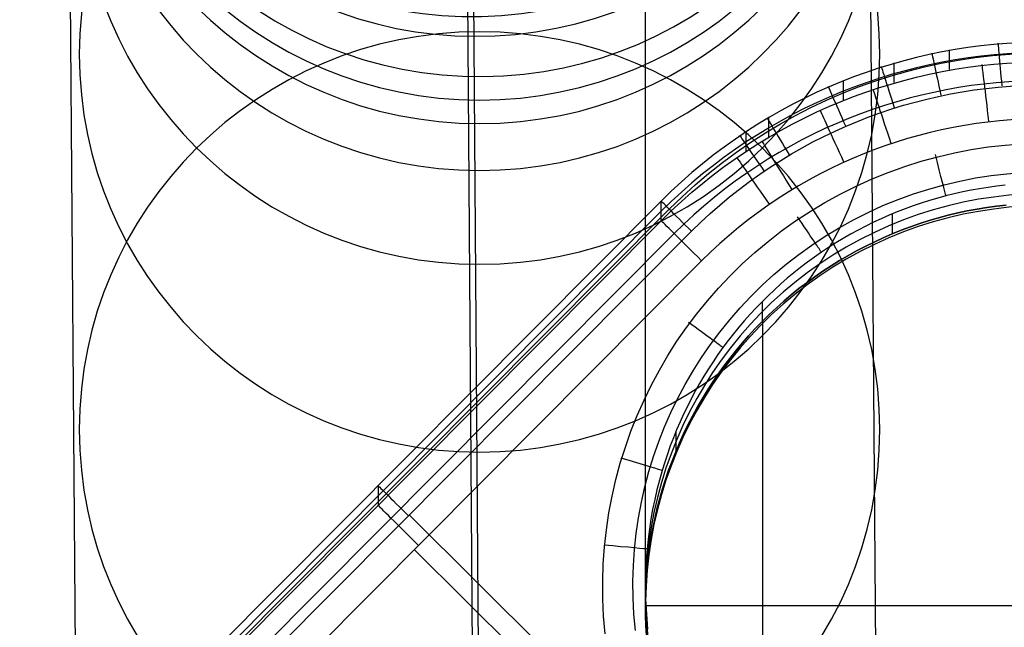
# Model space of a CAD drawing. Extents: x -274 to 274, y -220 to 276.
# Tile 93 of 164: x 213 to 230, y -200 to -189. Entities that reach past the tile are written whole.
import ezdxf

# ---------------------------------------------------------------- set-up
doc = ezdxf.new("R2010")
doc.units = 0
doc.layers.add('PREDEFINITO', color=7, linetype='CONTINUOUS')

msp = doc.modelspace()

# ---------------------------------------------------------------- linework, layer by layer
at = {"layer": 'PREDEFINITO'}
for p, q in [((224, -199.2, 1), (224, -172.358, 256.145)), ((221.101, -202.118, 1), (220.891, -174.626, 262.983)), ((214.101, -209.157, 1), (213.895, -181.614, 263.454)), ((228.101, -209.157, 1), (227.889, -181.57, 263.887)), ((221.101, -216.195, 1), (220.893, -188.558, 264.358)), ((229.311, -189.48, 4.173), (229.311, -189.824, 0.897)), ((228.344, -189.708, 4.175), (228.344, -190.052, 0.9)), ((227.459, -190.015, 4.177), (227.459, -190.359, 0.903)), ((226.153, -190.661, 4.183), (226.153, -191.005, 0.91)), ((225.759, -190.909, 4.185), (225.759, -191.253, 0.913)), ((229.55, -191.964, 4.327), (229.403, -191.997, 4.326)), ((229.697, -191.934, 4.327), (229.55, -191.964, 4.327)), ((229.845, -191.908, 4.327), (229.697, -191.934, 4.327)), ((229.993, -191.885, 4.328), (229.845, -191.908, 4.327)), ((230.142, -191.864, 4.328), (229.993, -191.885, 4.328)), ((230.291, -191.848, 4.328), (230.142, -191.864, 4.328)), ((224.277, -192.125, 4.195), (214.377, -202.082, 4.195)), ((224.277, -192.468, 0.926), (224.277, -192.125, 4.195)), ((228.825, -192.16, 4.325), (228.683, -192.208, 4.324)), ((228.968, -192.114, 4.325), (228.825, -192.16, 4.325)), ((229.113, -192.072, 4.325), (228.968, -192.114, 4.325)), ((229.257, -192.033, 4.326), (229.113, -192.072, 4.325)), ((229.403, -191.997, 4.326), (229.257, -192.033, 4.326)), ((224.277, -192.303, 2.5), (214.377, -202.26, 2.5)), ((214.518, -202.222, 4.76), (224.417, -192.265, 4.76)), ((228.402, -192.315, 4.323), (228.264, -192.372, 4.322)), ((228.542, -192.26, 4.323), (228.402, -192.315, 4.323)), ((228.683, -192.208, 4.324), (228.542, -192.26, 4.323)), ((229.294, -192.373, 1), (229.462, -192.333, 1)), ((229.462, -192.333, 1), (229.294, -192.373, 1)), ((229.462, -192.333, 1), (229.63, -192.297, 1)), ((229.63, -192.297, 1), (229.462, -192.333, 1)), ((229.63, -192.297, 1), (229.8, -192.265, 1)), ((229.8, -192.265, 1), (229.63, -192.297, 1)), ((229.8, -192.265, 1), (229.97, -192.238, 1)), ((229.97, -192.238, 1), (229.8, -192.265, 1)), ((229.97, -192.238, 1), (230.141, -192.214, 1)), ((230.141, -192.214, 1), (229.97, -192.238, 1)), ((230.141, -192.214, 1), (230.312, -192.195, 1)), ((230.312, -192.195, 1), (230.141, -192.214, 1)), ((214.377, -202.426, 0.926), (224.277, -192.468, 0.926)), ((227.99, -192.496, 4.321), (227.855, -192.562, 4.32)), ((228.126, -192.433, 4.321), (227.99, -192.496, 4.321)), ((228.264, -192.372, 4.322), (228.126, -192.433, 4.321)), ((228.314, -192.351, 4.323), (228.314, -192.7, 1)), ((228.798, -192.518, 1), (228.962, -192.466, 1)), ((228.962, -192.466, 1), (228.798, -192.518, 1)), ((228.962, -192.466, 1), (229.128, -192.418, 1)), ((229.128, -192.418, 1), (228.962, -192.466, 1)), ((229.128, -192.418, 1), (229.294, -192.373, 1)), ((229.294, -192.373, 1), (229.128, -192.418, 1)), ((214.908, -202.609, 5), (224.807, -192.652, 5)), ((227.722, -192.632, 4.319), (227.59, -192.704, 4.318)), ((227.855, -192.562, 4.32), (227.722, -192.632, 4.319)), ((228.314, -192.7, 1), (228.474, -192.635, 1)), ((228.474, -192.635, 1), (228.314, -192.7, 1)), ((228.474, -192.635, 1), (228.635, -192.575, 1)), ((228.635, -192.575, 1), (228.474, -192.635, 1)), ((228.635, -192.575, 1), (228.798, -192.518, 1)), ((228.798, -192.518, 1), (228.635, -192.575, 1)), ((214.602, -202.649, 0.267), (224.501, -192.692, 0.267)), ((227.46, -192.779, 4.318), (227.331, -192.856, 4.317)), ((227.59, -192.704, 4.318), (227.46, -192.779, 4.318)), ((227.845, -192.917, 1), (227.999, -192.841, 1)), ((227.999, -192.841, 1), (227.845, -192.917, 1)), ((227.999, -192.841, 1), (228.156, -192.768, 1)), ((228.156, -192.768, 1), (227.999, -192.841, 1)), ((228.156, -192.768, 1), (228.314, -192.7, 1)), ((228.314, -192.7, 1), (228.156, -192.768, 1)), ((227.08, -193.02, 4.315), (226.956, -193.106, 4.314)), ((227.205, -192.937, 4.316), (227.08, -193.02, 4.315)), ((227.331, -192.856, 4.317), (227.205, -192.937, 4.316)), ((227.542, -193.08, 1), (227.692, -192.996, 1)), ((227.692, -192.996, 1), (227.542, -193.08, 1)), ((227.692, -192.996, 1), (227.845, -192.917, 1)), ((227.845, -192.917, 1), (227.692, -192.996, 1)), ((224.984, -193.172), (215.084, -203.129)), ((226.834, -193.195, 4.313), (226.715, -193.286, 4.312)), ((226.956, -193.106, 4.314), (226.834, -193.195, 4.313)), ((227.247, -193.258, 1), (227.393, -193.167, 1)), ((227.393, -193.167, 1), (227.247, -193.258, 1)), ((227.393, -193.167, 1), (227.542, -193.08, 1)), ((227.542, -193.08, 1), (227.393, -193.167, 1)), ((226.715, -193.286, 4.312), (226.597, -193.38, 4.311)), ((226.961, -193.451, 1), (227.103, -193.353, 1)), ((227.103, -193.353, 1), (226.961, -193.451, 1)), ((227.103, -193.353, 1), (227.247, -193.258, 1)), ((227.247, -193.258, 1), (227.103, -193.353, 1)), ((226.481, -193.476, 4.31), (226.368, -193.575, 4.309)), ((226.597, -193.38, 4.311), (226.481, -193.476, 4.31)), ((226.822, -193.553, 1), (226.961, -193.451, 1)), ((226.961, -193.451, 1), (226.822, -193.553, 1)), ((226.256, -193.676, 4.308), (226.147, -193.78, 4.306)), ((226.368, -193.575, 4.309), (226.256, -193.676, 4.308)), ((226.551, -193.766, 1), (226.685, -193.657, 1)), ((226.685, -193.657, 1), (226.551, -193.766, 1)), ((226.685, -193.657, 1), (226.822, -193.553, 1)), ((226.822, -193.553, 1), (226.685, -193.657, 1)), ((226.147, -193.78, 4.306), (226.04, -193.886, 4.305)), ((226.042, -193.883, 4.306), (226.042, -194.231, 1)), ((226.291, -193.992, 1), (226.419, -193.877, 1)), ((226.419, -193.877, 1), (226.291, -193.992, 1)), ((226.419, -193.877, 1), (226.551, -193.766, 1)), ((226.551, -193.766, 1), (226.419, -193.877, 1)), ((225.935, -193.994, 4.304), (225.833, -194.104, 4.303)), ((226.04, -193.886, 4.305), (225.935, -193.994, 4.304)), ((226.165, -194.11, 1), (226.291, -193.992, 1)), ((226.291, -193.992, 1), (226.165, -194.11, 1)), ((225.733, -194.217, 4.302), (225.635, -194.332, 4.3)), ((225.833, -194.104, 4.303), (225.733, -194.217, 4.302)), ((226.042, -194.231, 1), (226.165, -194.11, 1)), ((226.165, -194.11, 1), (226.042, -194.231, 1)), ((226.05, -194.223, 1), (226.05, -214.134, 1)), ((225.635, -194.332, 4.3), (225.54, -194.448, 4.299)), ((225.805, -194.482, 1), (225.922, -194.355, 1)), ((225.922, -194.355, 1), (225.805, -194.482, 1)), ((225.922, -194.355, 1), (226.042, -194.231, 1)), ((226.042, -194.231, 1), (225.922, -194.355, 1)), ((225.447, -194.567, 4.298), (225.357, -194.688, 4.296)), ((225.54, -194.448, 4.299), (225.447, -194.567, 4.298)), ((225.692, -194.611, 1), (225.805, -194.482, 1)), ((225.805, -194.482, 1), (225.692, -194.611, 1)), ((225.357, -194.688, 4.296), (225.27, -194.81, 4.295)), ((225.475, -194.878, 1), (225.582, -194.744, 1)), ((225.582, -194.744, 1), (225.475, -194.878, 1)), ((225.582, -194.744, 1), (225.692, -194.611, 1)), ((225.692, -194.611, 1), (225.582, -194.744, 1)), ((225.27, -194.81, 4.295), (225.185, -194.935, 4.294)), ((225.371, -195.016, 1), (225.475, -194.878, 1)), ((225.475, -194.878, 1), (225.371, -195.016, 1)), ((225.103, -195.061, 4.292), (225.024, -195.189, 4.291)), ((225.185, -194.935, 4.294), (225.103, -195.061, 4.292)), ((225.271, -195.156, 1), (225.371, -195.016, 1)), ((225.371, -195.016, 1), (225.271, -195.156, 1)), ((225.024, -195.189, 4.291), (224.947, -195.319, 4.289)), ((225.174, -195.298, 1), (225.271, -195.156, 1)), ((225.271, -195.156, 1), (225.174, -195.298, 1)), ((224.947, -195.319, 4.289), (224.873, -195.45, 4.288)), ((225.081, -195.442, 1), (225.174, -195.298, 1)), ((225.174, -195.298, 1), (225.081, -195.442, 1)), ((224.802, -195.583, 4.286), (224.734, -195.717, 4.285)), ((224.873, -195.45, 4.288), (224.802, -195.583, 4.286)), ((224.905, -195.738, 1), (224.991, -195.589, 1)), ((224.991, -195.589, 1), (224.905, -195.738, 1)), ((224.991, -195.589, 1), (225.081, -195.442, 1)), ((225.081, -195.442, 1), (224.991, -195.589, 1)), ((224.734, -195.717, 4.285), (224.669, -195.853, 4.283)), ((224.823, -195.889, 1), (224.905, -195.738, 1)), ((224.905, -195.738, 1), (224.823, -195.889, 1)), ((224.669, -195.853, 4.283), (224.606, -195.99, 4.282)), ((224.744, -196.042, 1), (224.823, -195.889, 1)), ((224.823, -195.889, 1), (224.744, -196.042, 1)), ((224.606, -195.99, 4.282), (224.547, -196.129, 4.28)), ((224.669, -196.197, 1), (224.744, -196.042, 1)), ((224.744, -196.042, 1), (224.669, -196.197, 1)), ((224.49, -196.268, 4.279), (224.436, -196.409, 4.277)), ((224.547, -196.129, 4.28), (224.49, -196.268, 4.279)), ((224.53, -196.169, 4.28), (224.53, -196.513, 1)), ((224.597, -196.354, 1), (224.669, -196.197, 1)), ((224.669, -196.197, 1), (224.597, -196.354, 1)), ((224.436, -196.409, 4.277), (224.386, -196.551, 4.276)), ((224.53, -196.513, 1), (224.597, -196.354, 1)), ((224.597, -196.354, 1), (224.53, -196.513, 1)), ((224.386, -196.551, 4.276), (224.338, -196.694, 4.274)), ((224.466, -196.673, 1), (224.53, -196.513, 1)), ((224.53, -196.513, 1), (224.466, -196.673, 1)), ((224.338, -196.694, 4.274), (224.294, -196.838, 4.272)), ((224.407, -196.835, 1), (224.466, -196.673, 1)), ((224.466, -196.673, 1), (224.407, -196.835, 1)), ((224.294, -196.838, 4.272), (224.246, -197.007, 4.271)), ((224.351, -196.998, 1), (224.407, -196.835, 1)), ((224.407, -196.835, 1), (224.351, -196.998, 1)), ((219.327, -197.103, 4.195), (219.327, -197.447, 0.926)), ((224.246, -197.007, 4.271), (224.202, -197.176, 4.269)), ((224.3, -197.162, 1), (224.351, -196.998, 1)), ((224.351, -196.998, 1), (224.3, -197.162, 1)), ((224.202, -197.176, 4.269), (224.163, -197.347, 4.267)), ((224.209, -197.494, 1), (224.252, -197.328, 1)), ((224.252, -197.328, 1), (224.209, -197.494, 1)), ((224.252, -197.328, 1), (224.3, -197.162, 1)), ((224.3, -197.162, 1), (224.252, -197.328, 1)), ((224.163, -197.347, 4.267), (224.127, -197.519, 4.265)), ((224.169, -197.662, 1), (224.209, -197.494, 1)), ((224.209, -197.494, 1), (224.169, -197.662, 1)), ((222.959, -200.685, 5), (219.872, -197.616, 5)), ((224.127, -197.519, 4.265), (224.097, -197.692, 4.263)), ((224.134, -197.831, 1), (224.169, -197.662, 1)), ((224.169, -197.662, 1), (224.134, -197.831, 1)), ((224.097, -197.692, 4.263), (224.07, -197.865, 4.261)), ((224.102, -198, 1), (224.134, -197.831, 1)), ((224.134, -197.831, 1), (224.102, -198, 1)), ((224.07, -197.865, 4.261), (224.047, -198.039, 4.259)), ((224.075, -198.17, 1), (224.102, -198, 1)), ((224.102, -198, 1), (224.075, -198.17, 1)), ((224.047, -198.039, 4.259), (224.029, -198.214, 4.257)), ((224.052, -198.341, 1), (224.075, -198.17, 1)), ((224.075, -198.17, 1), (224.052, -198.341, 1)), ((219.961, -198.224), (232.04, -210.233)), ((224.029, -198.214, 4.257), (224.016, -198.388, 4.255)), ((224.034, -198.512, 1), (224.052, -198.341, 1)), ((224.052, -198.341, 1), (224.034, -198.512, 1)), ((224.016, -198.388, 4.255), (224.006, -198.564, 4.253)), ((224.019, -198.683, 1), (224.034, -198.512, 1)), ((224.034, -198.512, 1), (224.019, -198.683, 1)), ((224.006, -198.564, 4.253), (224.001, -198.739, 4.251)), ((224.008, -198.855, 1), (224.019, -198.683, 1)), ((224.019, -198.683, 1), (224.008, -198.855, 1)), ((224.001, -198.739, 4.251), (224, -198.914, 4.249)), ((224, -198.858, 4.25), (224, -199.2, 1)), ((224.002, -199.027, 1), (224.008, -198.855, 1)), ((224.008, -198.855, 1), (224.002, -199.027, 1)), ((224, -198.914, 4.249), (224.004, -199.09, 4.247)), ((224, -199.2, 1), (224.002, -199.027, 1)), ((224.002, -199.027, 1), (224, -199.2, 1)), ((224.002, -199.375, 1), (224, -199.2, 1)), ((224, -199.2, 1), (238, -199.2, 1)), ((224, -199.2, 1), (224.002, -199.375, 1)), ((224.004, -199.09, 4.247), (224.012, -199.265, 4.245)), ((224.009, -199.551, 1), (224.002, -199.375, 1)), ((224.002, -199.375, 1), (224.009, -199.551, 1)), ((224.012, -199.265, 4.245), (224.024, -199.44, 4.244)), ((224.02, -199.726, 1), (224.009, -199.551, 1)), ((224.009, -199.551, 1), (224.02, -199.726, 1)), ((224.024, -199.44, 4.244), (224.04, -199.614, 4.242))]:
    msp.add_line(p, q, dxfattribs=at)
at = {"layer": 'PREDEFINITO', "extrusion": (0.031054, -0.098185, -0.994684)}
msp.add_circle((155.849, 265.628, -237.58), 7, dxfattribs=at)
at = {"layer": 'PREDEFINITO', "extrusion": (0.022894, -0.099822, -0.994742)}
msp.add_circle((174.723, 252.189, -235.666), 7, dxfattribs=at)
at = {"layer": 'PREDEFINITO', "extrusion": (0.015217, -0.101379, -0.994731)}
msp.add_circle((191.545, 238.277, -233.641), 7, dxfattribs=at)
at = {"layer": 'PREDEFINITO', "extrusion": (0.000884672, -0.104342, -0.994541)}
msp.add_circle((219.542, 209.931, -229.346), 7, dxfattribs=at)
at = {"layer": 'PREDEFINITO', "extrusion": (1.06944e-15, -0.104528, -0.994522)}
msp.add_circle((221.101, 208.115, -225.575), 7, dxfattribs=at)
at = {"layer": 'PREDEFINITO', "extrusion": (2.36881e-05, -0.104524, -0.994522)}
msp.add_circle((221.059, 208.164, -221.643), 7, dxfattribs=at)
at = {"layer": 'PREDEFINITO', "extrusion": (-8.26889e-06, -0.10453, -0.994522)}
msp.add_circle((221.115, 208.098, -213.794), 7, dxfattribs=at)
at = {"layer": 'PREDEFINITO', "extrusion": (2.88487e-06, -0.104528, -0.994522)}
msp.add_circle((221.095, 208.121, -198.081), 7, dxfattribs=at)
at = {"layer": 'PREDEFINITO', "extrusion": (-9.97257e-07, -0.104529, -0.994522)}
msp.add_circle((221.102, 208.113, -166.658), 7, dxfattribs=at)
at = {"layer": 'PREDEFINITO', "extrusion": (2.9134e-07, -0.104528, -0.994522)}
msp.add_circle((221.1, 208.116, -103.815), 7, dxfattribs=at)
at = {"layer": 'PREDEFINITO', "extrusion": (-1.17688e-07, 0.008232, 0.999966)}
msp.add_arc((231, -198.886, 2.613), 9.515, 314.9578, 134.9576, dxfattribs=at)
at = {"layer": 'PREDEFINITO', "extrusion": (4.25961e-07, -0.010978, -0.99994)}
msp.add_arc((-231, -199.199, 1.187), 9.514, 45.0349, 225.0347, dxfattribs=at)
at = {"layer": 'PREDEFINITO', "extrusion": (4.92174e-08, -0.00298, -0.999996)}
msp.add_arc((-231, -198.844, -4.187), 9.297, 44.9253, 225.1673, dxfattribs=at)
at = {"layer": 'PREDEFINITO', "extrusion": (-1.5014e-07, 0.004006, 0.999992)}
msp.add_arc((231, -199.236, -0.505), 9.223, 315.1233, 134.7976, dxfattribs=at)
at = {"layer": 'PREDEFINITO', "extrusion": (-7.17084e-16, -6.44048e-16, -1)}
msp.add_arc((-231, -198.858, -5), 8.767, 45.0591, 225.0589, dxfattribs=at)
at = {"layer": 'PREDEFINITO', "extrusion": (0.996115, 0.088066, -1.96896e-06)}
msp.add_arc((-209.644, 4.25, 212.596), 0.75, 354.0238, 89.9996, dxfattribs=at)
at = {"layer": 'PREDEFINITO'}
for centre, radius, start, end in [((231, -199.042, 2.5), 9.519, 314.934, 134.9338), ((231, -199.2), 8.517, 314.9437, 134.9435), ((231.021, -199.011, 3), 7.019, 263.7815, 186.0056), ((231.021, -199.221, 1), 7.019, 263.7815, 186.0056)]:
    msp.add_arc(centre, radius, start, end, dxfattribs=at)
at = {"layer": 'PREDEFINITO', "extrusion": (0.977636, 0.210306, 1.3263e-06)}
msp.add_arc((-234.209, 4.25, 184.027), 0.75, 354.1327, 90.0001, dxfattribs=at)
at = {"layer": 'PREDEFINITO', "extrusion": (-0.993028, -0.117883, 9.31638e-06)}
msp.add_arc((216.509, 1.002, -205.915), 1, 185.9577, 270.0001, dxfattribs=at)
at = {"layer": 'PREDEFINITO', "extrusion": (0.952779, 0.303666, -1.331e-06)}
msp.add_arc((-250.833, 4.25, 159.725), 0.75, 354.2823, 90.0001, dxfattribs=at)
at = {"layer": 'PREDEFINITO', "extrusion": (0.915848, 0.401524, 1.80951e-06)}
msp.add_arc((-266.097, 4.25, 131.74), 0.75, 354.5008, 89.9999, dxfattribs=at)
at = {"layer": 'PREDEFINITO', "extrusion": (-0.94763, -0.319372, -2.03457e-06)}
msp.add_arc((254.013, 1, -155.304), 1, 185.6879, 270.0003, dxfattribs=at)
at = {"layer": 'PREDEFINITO', "extrusion": (-4.55272e-17, -4.53583e-17, -1)}
msp.add_arc((-231.024, -198.881, -5), 7.771, 353.994, 276.2189, dxfattribs=at)
at = {"layer": 'PREDEFINITO', "extrusion": (-0.908928, -0.416953, 4.5606e-06)}
msp.add_arc((268.847, 1.001, -126.931), 1, 185.4576, 270, dxfattribs=at)
at = {"layer": 'PREDEFINITO', "extrusion": (0.857786, 0.514007, -3.63621e-06)}
msp.add_arc((-280.538, 4.25, 95.964), 0.75, 354.8492, 90, dxfattribs=at)
at = {"layer": 'PREDEFINITO', "extrusion": (-6.49517e-05, 0.003884, -0.999992)}
msp.add_arc((-231.024, -198.834, -5.567), 7.242, 353.7887, 276.2083, dxfattribs=at)
at = {"layer": 'PREDEFINITO', "extrusion": (0.825431, 0.564503, 1.91149e-06)}
msp.add_arc((-285.77, 4.25, 78.451), 0.75, 355.0412, 89.9999, dxfattribs=at)
at = {"layer": 'PREDEFINITO', "extrusion": (-0.851776, -0.523907, -9.05027e-07)}
msp.add_arc((282.172, 1, -92.428), 1, 185.115, 269.9999, dxfattribs=at)
at = {"layer": 'PREDEFINITO', "extrusion": (-0.821383, -0.570377, 1.46062e-06)}
msp.add_arc((286.854, 1, -76.153), 1, 184.9347, 270.0001, dxfattribs=at)
at = {"layer": 'PREDEFINITO', "extrusion": (-0.968198, -0.250186, -3.53083e-05)}
msp.add_arc((242.537, 4.244, -173.923), 0.75, 5.814, 89.9977, dxfattribs=at)
at = {"layer": 'PREDEFINITO', "extrusion": (-0.705056, -0.709152, 2.57557e-07)}
msp.add_arc((295.253, 4.25, -21.882), 0.75, 90, 184.2381, dxfattribs=at)
at = {"layer": 'PREDEFINITO', "extrusion": (0.705055, 0.709153, -3.12543e-07)}
msp.add_arc((-295.744, 1, 21.638), 1, 270, 355.7619, dxfattribs=at)
at = {"layer": 'PREDEFINITO', "extrusion": (-0.827056, -0.562119, -5.87771e-05)}
msp.add_arc((286.537, 4.245, -79.308), 0.75, 4.9715, 89.9976, dxfattribs=at)
at = {"layer": 'PREDEFINITO', "extrusion": (-0.589741, -0.807593, -0.000105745)}
msp.add_arc((296.064, 4.253, 24.326), 0.75, 3.5486, 89.9991, dxfattribs=at)
at = {"layer": 'PREDEFINITO', "extrusion": (-0.285324, -0.958431, -8.91346e-05)}
msp.add_arc((270.383, 4.261, 124.659), 0.75, 1.7185, 89.9996, dxfattribs=at)
at = {"layer": 'PREDEFINITO', "extrusion": (0.705056, 0.709152, -4.39461e-07)}
msp.add_arc((-295.253, 4.25, 14.861), 0.75, 355.7619, 90, dxfattribs=at)
at = {"layer": 'PREDEFINITO', "extrusion": (0.705055, 0.709153, -4.76403e-07)}
msp.add_arc((-295.744, 1, 14.617), 1, 270, 355.7619, dxfattribs=at)
at = {"layer": 'PREDEFINITO', "extrusion": (-0.090943, -0.995856, 1.42172e-05)}
msp.add_arc((240.377, 4.248, 177.018), 0.75, 0.5462, 90.0011, dxfattribs=at)

doc.saveas('drawing.dxf')
